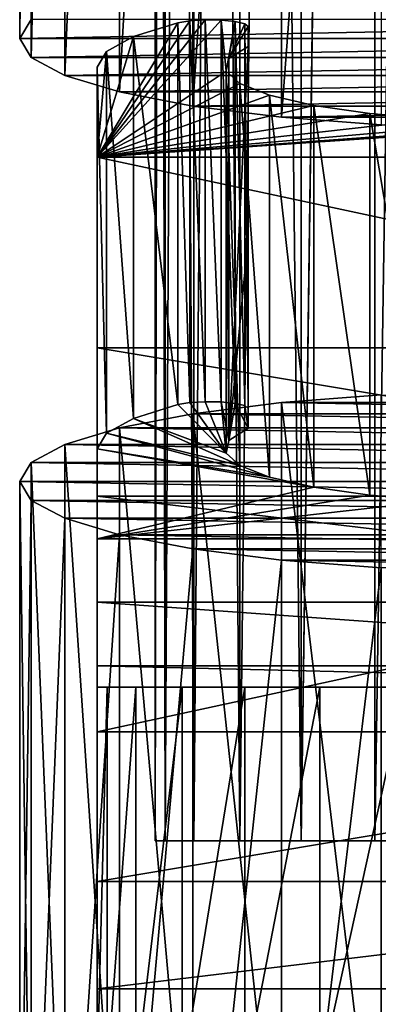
# Model space of a CAD drawing. Header units: millimetres. Extents: x -25 to 79, y -375 to 543.
# Tile 19 of 29: x -13.5 to -4.25, y 297.84 to 323.24. Entities that reach past the tile are written whole.
import ezdxf

# ---------------------------------------------------------------- set-up
doc = ezdxf.new("R2010")
doc.units = ezdxf.units.MM
doc.header["$LTSCALE"] = 65.185185
for name, color, linetype in [('34', 7, 'CONTINUOUS'), ('55', 7, 'CONTINUOUS'), ('56', 7, 'CONTINUOUS'), ('57', 7, 'CONTINUOUS'), ('59', 7, 'CONTINUOUS'), ('60', 7, 'CONTINUOUS'), ('61', 7, 'CONTINUOUS'), ('62', 7, 'CONTINUOUS'), ('63', 7, 'CONTINUOUS'), ('64', 7, 'CONTINUOUS'), ('66', 7, 'CONTINUOUS'), ('67', 7, 'CONTINUOUS'), ('70', 7, 'CONTINUOUS'), ('71', 7, 'CONTINUOUS'), ('72', 7, 'CONTINUOUS'), ('73', 7, 'CONTINUOUS'), ('74', 7, 'CONTINUOUS'), ('75', 7, 'CONTINUOUS')]:
    doc.layers.add(name, color=color, linetype=linetype)

msp = doc.modelspace()

# ---------------------------------------------------------------- linework, layer by layer
at = {"layer": '34', "color": 7, "linetype": 'CONTINUOUS', "true_color": 0x00000b}
for points in [[(-10, 441.605, -0.013), (-9.746, 441.605, -2.241), (-9.749, 302.065, -2.225), (-10, 441.605, -0.013)], [(-9.752, 441.605, 2.214), (-10, 441.605, -0.013), (-10, 302.065), (-9.752, 441.605, 2.214)], [(-10, 302.065), (-10, 441.605, -0.013), (-9.749, 302.065, -2.225), (-10, 302.065)], [(-9.749, 302.065, 2.225), (-9.752, 441.605, 2.214), (-10, 302.065), (-9.749, 302.065, 2.225)], [(-9.014, 441.605, 4.331), (-9.752, 441.605, 2.214), (-9.749, 302.065, 2.225), (-9.014, 441.605, 4.331)], [(-9.749, 302.065, -2.225), (-9.746, 441.605, -2.241), (-9.01, 302.065, -4.339), (-9.749, 302.065, -2.225)], [(-9.01, 302.065, 4.339), (-9.014, 441.605, 4.331), (-9.749, 302.065, 2.225), (-9.01, 302.065, 4.339)], [(-9.746, 441.605, -2.241), (-9.002, 441.605, -4.355), (-9.01, 302.065, -4.339), (-9.746, 441.605, -2.241)], [(-7.823, 441.605, 6.23), (-9.014, 441.605, 4.331), (-9.01, 302.065, 4.339), (-7.823, 441.605, 6.23)], [(-9.01, 302.065, -4.339), (-9.002, 441.605, -4.355), (-7.818, 302.065, -6.235), (-9.01, 302.065, -4.339)], [(-7.818, 302.065, 6.235), (-7.823, 441.605, 6.23), (-9.01, 302.065, 4.339), (-7.818, 302.065, 6.235)], [(-9.002, 441.605, -4.355), (-7.806, 441.605, -6.251), (-7.818, 302.065, -6.235), (-9.002, 441.605, -4.355)], [(-6.238, 441.605, 7.816), (-7.823, 441.605, 6.23), (-7.818, 302.065, 6.235), (-6.238, 441.605, 7.816)], [(-7.818, 302.065, -6.235), (-7.806, 441.605, -6.251), (-6.235, 302.065, -7.818), (-7.818, 302.065, -6.235)], [(-6.235, 302.065, 7.818), (-6.238, 441.605, 7.816), (-7.818, 302.065, 6.235), (-6.235, 302.065, 7.818)], [(-7.806, 441.605, -6.251), (-6.217, 441.605, -7.832), (-6.235, 302.065, -7.818), (-7.806, 441.605, -6.251)], [(-4.341, 441.605, 9.009), (-6.238, 441.605, 7.816), (-6.235, 302.065, 7.818), (-4.341, 441.605, 9.009)], [(-6.217, 441.605, -7.832), (-4.317, 441.605, -9.02), (-6.235, 302.065, -7.818), (-6.217, 441.605, -7.832)], [(-6.235, 302.065, -7.818), (-4.317, 441.605, -9.02), (-4.339, 302.065, -9.01), (-6.235, 302.065, -7.818)], [(-4.339, 302.065, 9.01), (-4.341, 441.605, 9.009), (-6.235, 302.065, 7.818), (-4.339, 302.065, 9.01)], [(-2.225, 441.605, 9.749), (-4.341, 441.605, 9.009), (-2.225, 302.065, 9.749), (-2.225, 441.605, 9.749)], [(-2.225, 302.065, 9.749), (-4.341, 441.605, 9.009), (-4.339, 302.065, 9.01), (-2.225, 302.065, 9.749)], [(-4.317, 441.605, -9.02), (-2.199, 441.605, -9.755), (-4.339, 302.065, -9.01), (-4.317, 441.605, -9.02)], [(-4.339, 302.065, -9.01), (-2.199, 441.605, -9.755), (-2.225, 302.065, -9.749), (-4.339, 302.065, -9.01)]]:
    msp.add_3dface(points, dxfattribs=at)
at = {"layer": '55', "color": 7, "linetype": 'CONTINUOUS', "true_color": 0xa2afbf}
for points in [[(-11.5, 306.025, 29), (11.5, 306.025, 29), (11.5, 306.025), (-11.5, 306.025, 29)], [(-11.5, 306.025), (-11.5, 306.025, 29), (11.5, 306.025), (-11.5, 306.025)], [(-11.244, 306.025, -2.408), (-11.5, 306.025), (11.244, 306.025, -2.408), (-11.244, 306.025, -2.408)], [(11.244, 306.025, -2.408), (-11.5, 306.025), (11.5, 306.025), (11.244, 306.025, -2.408)], [(-10.506, 306.025, -4.673), (-11.244, 306.025, -2.408), (10.506, 306.025, -4.673), (-10.506, 306.025, -4.673)], [(10.506, 306.025, -4.673), (-11.244, 306.025, -2.408), (11.244, 306.025, -2.408), (10.506, 306.025, -4.673)], [(-9.304, 306.025, -6.76), (-10.506, 306.025, -4.673), (9.304, 306.025, -6.76), (-9.304, 306.025, -6.76)], [(9.304, 306.025, -6.76), (-10.506, 306.025, -4.673), (10.506, 306.025, -4.673), (9.304, 306.025, -6.76)], [(-7.69, 306.025, -8.548), (-9.304, 306.025, -6.76), (7.69, 306.025, -8.548), (-7.69, 306.025, -8.548)], [(7.69, 306.025, -8.548), (-9.304, 306.025, -6.76), (9.304, 306.025, -6.76), (7.69, 306.025, -8.548)], [(-5.753, 306.025, -9.955), (-7.69, 306.025, -8.548), (5.753, 306.025, -9.955), (-5.753, 306.025, -9.955)], [(5.753, 306.025, -9.955), (-7.69, 306.025, -8.548), (7.69, 306.025, -8.548), (5.753, 306.025, -9.955)], [(-3.554, 306.025, -10.937), (-5.753, 306.025, -9.955), (3.554, 306.025, -10.937), (-3.554, 306.025, -10.937)], [(3.554, 306.025, -10.937), (-5.753, 306.025, -9.955), (5.753, 306.025, -9.955), (3.554, 306.025, -10.937)]]:
    msp.add_3dface(points, dxfattribs=at)
at = {"layer": '56', "color": 7, "linetype": 'CONTINUOUS', "true_color": 0xa2afbf}
for points in [[(-11.5, 312.171, 200.182), (-11.5, 322.019, 198.445), (-11.5, 309.85, 187.02), (-11.5, 312.171, 200.182)], [(-11.5, 309.85, 187.02), (-11.5, 322.019, 198.445), (-11.5, 319.698, 185.283), (-11.5, 309.85, 187.02)], [(-11.5, 304.877, 155.609), (-11.5, 309.85, 187.02), (-11.5, 319.698, 185.283), (-11.5, 304.877, 155.609)], [(-11.5, 314.78, 154.218), (-11.5, 304.877, 155.609), (-11.5, 319.698, 185.283), (-11.5, 314.78, 154.218)], [(-11.5, 301.008, 124.102), (-11.5, 304.877, 155.609), (-11.5, 314.78, 154.218), (-11.5, 301.008, 124.102)], [(-11.5, 310.954, 123.057), (-11.5, 301.008, 124.102), (-11.5, 314.78, 154.218), (-11.5, 310.954, 123.057)], [(-11.5, 298.243, 92.498), (-11.5, 301.008, 124.102), (-11.5, 310.954, 123.057), (-11.5, 298.243, 92.498)], [(-11.5, 308.219, 91.8), (-11.5, 298.243, 92.498), (-11.5, 310.954, 123.057), (-11.5, 308.219, 91.8)], [(-11.5, 296.582, 60.797), (-11.5, 298.243, 92.498), (-11.5, 308.219, 91.8), (-11.5, 296.582, 60.797)], [(-11.5, 306.576, 60.448), (-11.5, 296.582, 60.797), (-11.5, 308.219, 91.8), (-11.5, 306.576, 60.448)], [(-11.5, 306.025, 29), (-11.5, 296.582, 60.797), (-11.5, 306.576, 60.448), (-11.5, 306.025, 29)], [(-11.5, 296.025), (-11.5, 296.025, 29), (-11.5, 306.025), (-11.5, 296.025)], [(-11.5, 296.025, 29), (-11.5, 306.025, 29), (-11.5, 306.025), (-11.5, 296.025, 29)], [(-11.5, 306.025, 29), (-11.5, 296.025, 29), (-11.5, 296.582, 60.797), (-11.5, 306.025, 29)]]:
    msp.add_3dface(points, dxfattribs=at)
at = {"layer": '57', "color": 7, "linetype": 'CONTINUOUS', "true_color": 0xa2afbf}
for points in [[(-10.564, 322.807, 202.917), (-9.419, 313.316, 206.679), (-9.419, 323.165, 204.943), (-10.564, 322.807, 202.917)], [(-11.258, 322.425, 200.751), (-10.564, 312.959, 204.654), (-10.564, 322.807, 202.917), (-11.258, 322.425, 200.751)], [(-10.564, 312.959, 204.654), (-9.419, 313.316, 206.679), (-10.564, 322.807, 202.917), (-10.564, 312.959, 204.654)], [(-11.5, 322.019, 198.445), (-11.258, 312.577, 202.488), (-11.258, 322.425, 200.751), (-11.5, 322.019, 198.445)], [(-11.258, 312.577, 202.488), (-10.564, 312.959, 204.654), (-11.258, 322.425, 200.751), (-11.258, 312.577, 202.488)], [(-11.5, 322.019, 198.445), (-11.5, 312.171, 200.182), (-11.258, 312.577, 202.488), (-11.5, 322.019, 198.445)]]:
    msp.add_3dface(points, dxfattribs=at)
at = {"layer": '59', "color": 7, "linetype": 'CONTINUOUS', "true_color": 0xa2afbf}
for points in [[(-11.244, 296.025, -2.408), (-11.5, 296.025), (-11.244, 306.025, -2.408), (-11.244, 296.025, -2.408)], [(-11.5, 296.025), (-11.5, 306.025), (-11.244, 306.025, -2.408), (-11.5, 296.025)], [(-10.506, 296.025, -4.673), (-11.244, 296.025, -2.408), (-10.506, 306.025, -4.673), (-10.506, 296.025, -4.673)], [(-11.244, 296.025, -2.408), (-11.244, 306.025, -2.408), (-10.506, 306.025, -4.673), (-11.244, 296.025, -2.408)], [(-9.304, 296.025, -6.76), (-10.506, 296.025, -4.673), (-9.304, 306.025, -6.76), (-9.304, 296.025, -6.76)], [(-10.506, 296.025, -4.673), (-10.506, 306.025, -4.673), (-9.304, 306.025, -6.76), (-10.506, 296.025, -4.673)], [(-7.69, 296.025, -8.548), (-9.304, 296.025, -6.76), (-7.69, 306.025, -8.548), (-7.69, 296.025, -8.548)], [(-9.304, 296.025, -6.76), (-9.304, 306.025, -6.76), (-7.69, 306.025, -8.548), (-9.304, 296.025, -6.76)], [(-5.753, 296.025, -9.955), (-7.69, 296.025, -8.548), (-5.753, 306.025, -9.955), (-5.753, 296.025, -9.955)], [(-7.69, 296.025, -8.548), (-7.69, 306.025, -8.548), (-5.753, 306.025, -9.955), (-7.69, 296.025, -8.548)], [(-3.554, 296.025, -10.937), (-5.753, 296.025, -9.955), (-3.554, 306.025, -10.937), (-3.554, 296.025, -10.937)], [(-5.753, 296.025, -9.955), (-5.753, 306.025, -9.955), (-3.554, 306.025, -10.937), (-5.753, 296.025, -9.955)]]:
    msp.add_3dface(points, dxfattribs=at)
at = {"layer": '60', "color": 7, "linetype": 'CONTINUOUS', "true_color": 0xa2afbf}
for points in [[(-9.419, 313.316, 206.679), (-10.564, 312.959, 204.654), (-8.175, 312.064, 199.579), (-9.419, 313.316, 206.679)], [(-9.109, 313.366, 206.962), (-9.419, 313.316, 206.679), (-8.175, 312.064, 199.579), (-9.109, 313.366, 206.962)], [(-8.714, 313.389, 207.091), (-9.109, 313.366, 206.962), (-8.175, 312.064, 199.579), (-8.714, 313.389, 207.091)], [(-8.299, 313.382, 207.052), (-8.714, 313.389, 207.091), (-8.175, 312.064, 199.579), (-8.299, 313.382, 207.052)], [(-7.936, 313.346, 206.849), (-8.299, 313.382, 207.052), (-8.103, 312.388, 201.416), (-7.936, 313.346, 206.849)], [(-8.103, 312.388, 201.416), (-8.299, 313.382, 207.052), (-8.175, 312.064, 199.579), (-8.103, 312.388, 201.416)], [(-7.6, 312.705, 203.214), (-7.936, 313.346, 206.849), (-8.103, 312.388, 201.416), (-7.6, 312.705, 203.214)], [(-7.689, 313.288, 206.52), (-7.936, 313.346, 206.849), (-7.6, 312.705, 203.214), (-7.689, 313.288, 206.52)], [(-7.6, 313.217, 206.114), (-7.689, 313.288, 206.52), (-7.6, 312.705, 203.214), (-7.6, 313.217, 206.114)], [(-10.564, 312.959, 204.654), (-11.258, 312.577, 202.488), (-7.822, 311.744, 197.76), (-10.564, 312.959, 204.654)], [(-8.175, 312.064, 199.579), (-10.564, 312.959, 204.654), (-7.822, 311.744, 197.76), (-8.175, 312.064, 199.579)], [(-11.258, 312.577, 202.488), (-11.5, 312.171, 200.182), (-7.051, 311.444, 196.06), (-11.258, 312.577, 202.488)], [(-7.822, 311.744, 197.76), (-11.258, 312.577, 202.488), (-7.051, 311.444, 196.06), (-7.822, 311.744, 197.76)], [(-11.5, 312.171, 200.182), (-11.5, 309.85, 187.02), (-5.912, 311.185, 194.589), (-11.5, 312.171, 200.182)], [(-7.051, 311.444, 196.06), (-11.5, 312.171, 200.182), (-5.912, 311.185, 194.589), (-7.051, 311.444, 196.06)], [(-5.912, 311.185, 194.589), (-11.5, 309.85, 187.02), (-4.466, 310.977, 193.41), (-5.912, 311.185, 194.589)], [(-4.466, 310.977, 193.41), (-11.5, 309.85, 187.02), (-2.775, 310.831, 192.583), (-4.466, 310.977, 193.41)], [(-11.5, 309.85, 187.02), (11.5, 309.85, 187.02), (-2.775, 310.831, 192.583), (-11.5, 309.85, 187.02)]]:
    msp.add_3dface(points, dxfattribs=at)
at = {"layer": '61', "color": 7, "linetype": 'CONTINUOUS', "true_color": 0xa2afbf}
for points in [[(-8.299, 323.23, 205.315), (-11.5, 319.698, 185.283), (-8.714, 323.237, 205.355), (-8.299, 323.23, 205.315)], [(-8.714, 323.237, 205.355), (-11.5, 319.698, 185.283), (-9.109, 323.214, 205.225), (-8.714, 323.237, 205.355)], [(-8.175, 321.913, 197.843), (-11.5, 319.698, 185.283), (-8.299, 323.23, 205.315), (-8.175, 321.913, 197.843)], [(-11.5, 319.698, 185.283), (-9.419, 323.165, 204.943), (-9.109, 323.214, 205.225), (-11.5, 319.698, 185.283)], [(-11.5, 319.698, 185.283), (-10.564, 322.807, 202.917), (-9.419, 323.165, 204.943), (-11.5, 319.698, 185.283)], [(-7.936, 323.195, 205.113), (-8.175, 321.913, 197.843), (-8.299, 323.23, 205.315), (-7.936, 323.195, 205.113)], [(-8.103, 322.237, 199.68), (-8.175, 321.913, 197.843), (-7.936, 323.195, 205.113), (-8.103, 322.237, 199.68)], [(-7.689, 323.136, 204.783), (-8.103, 322.237, 199.68), (-7.936, 323.195, 205.113), (-7.689, 323.136, 204.783)], [(-7.6, 323.065, 204.378), (-8.103, 322.237, 199.68), (-7.689, 323.136, 204.783), (-7.6, 323.065, 204.378)], [(-7.6, 322.553, 201.477), (-8.103, 322.237, 199.68), (-7.6, 323.065, 204.378), (-7.6, 322.553, 201.477)], [(-11.5, 319.698, 185.283), (-11.258, 322.425, 200.751), (-10.564, 322.807, 202.917), (-11.5, 319.698, 185.283)], [(-11.5, 319.698, 185.283), (-11.5, 322.019, 198.445), (-11.258, 322.425, 200.751), (-11.5, 319.698, 185.283)], [(-7.822, 321.592, 196.023), (-11.5, 319.698, 185.283), (-8.175, 321.913, 197.843), (-7.822, 321.592, 196.023)], [(-7.051, 321.292, 194.324), (-11.5, 319.698, 185.283), (-7.822, 321.592, 196.023), (-7.051, 321.292, 194.324)], [(-5.912, 321.033, 192.852), (-11.5, 319.698, 185.283), (-7.051, 321.292, 194.324), (-5.912, 321.033, 192.852)], [(-4.466, 320.825, 191.674), (-11.5, 319.698, 185.283), (-5.912, 321.033, 192.852), (-4.466, 320.825, 191.674)], [(-2.775, 320.679, 190.846), (-11.5, 319.698, 185.283), (-4.466, 320.825, 191.674), (-2.775, 320.679, 190.846)], [(11.5, 319.698, 185.283), (-11.5, 319.698, 185.283), (2.769, 320.679, 190.844), (11.5, 319.698, 185.283)], [(2.769, 320.679, 190.844), (-11.5, 319.698, 185.283), (0.935, 320.604, 190.424), (2.769, 320.679, 190.844)], [(-0.941, 320.605, 190.425), (-11.5, 319.698, 185.283), (-2.775, 320.679, 190.846), (-0.941, 320.605, 190.425)], [(0.935, 320.604, 190.424), (-11.5, 319.698, 185.283), (-0.941, 320.605, 190.425), (0.935, 320.604, 190.424)]]:
    msp.add_3dface(points, dxfattribs=at)
at = {"layer": '62', "color": 7, "linetype": 'CONTINUOUS', "true_color": 0xa2afbf}
for points in [[(-11.5, 314.78, 154.218), (-11.5, 319.698, 185.283), (11.5, 314.78, 154.218), (-11.5, 314.78, 154.218)], [(-11.5, 319.698, 185.283), (11.5, 319.698, 185.283), (11.5, 314.78, 154.218), (-11.5, 319.698, 185.283)], [(-11.5, 310.954, 123.057), (-11.5, 314.78, 154.218), (11.5, 310.954, 123.057), (-11.5, 310.954, 123.057)], [(-11.5, 314.78, 154.218), (11.5, 314.78, 154.218), (11.5, 310.954, 123.057), (-11.5, 314.78, 154.218)], [(-11.5, 308.219, 91.8), (-11.5, 310.954, 123.057), (11.5, 308.219, 91.8), (-11.5, 308.219, 91.8)], [(-11.5, 310.954, 123.057), (11.5, 310.954, 123.057), (11.5, 308.219, 91.8), (-11.5, 310.954, 123.057)], [(-11.5, 306.576, 60.448), (-11.5, 308.219, 91.8), (11.5, 306.576, 60.448), (-11.5, 306.576, 60.448)], [(-11.5, 308.219, 91.8), (11.5, 308.219, 91.8), (11.5, 306.576, 60.448), (-11.5, 308.219, 91.8)], [(11.5, 306.025, 29), (-11.5, 306.025, 29), (-11.5, 306.576, 60.448), (11.5, 306.025, 29)], [(11.5, 306.025, 29), (-11.5, 306.576, 60.448), (11.5, 306.576, 60.448), (11.5, 306.025, 29)]]:
    msp.add_3dface(points, dxfattribs=at)
at = {"layer": '63', "color": 7, "linetype": 'CONTINUOUS', "true_color": 0xa2afbf}
for points in [[(-11.5, 309.85, 187.02), (-11.5, 304.877, 155.609), (11.5, 309.85, 187.02), (-11.5, 309.85, 187.02)], [(-11.5, 304.877, 155.609), (11.5, 304.877, 155.609), (11.5, 309.85, 187.02), (-11.5, 304.877, 155.609)], [(-11.5, 304.877, 155.609), (-11.5, 301.008, 124.102), (11.5, 304.877, 155.609), (-11.5, 304.877, 155.609)], [(-11.5, 301.008, 124.102), (11.5, 301.008, 124.102), (11.5, 304.877, 155.609), (-11.5, 301.008, 124.102)], [(-11.5, 301.008, 124.102), (-11.5, 298.243, 92.498), (11.5, 301.008, 124.102), (-11.5, 301.008, 124.102)], [(-11.5, 298.243, 92.498), (11.5, 298.243, 92.498), (11.5, 301.008, 124.102), (-11.5, 298.243, 92.498)], [(-11.5, 298.243, 92.498), (-11.5, 296.582, 60.797), (11.5, 298.243, 92.498), (-11.5, 298.243, 92.498)], [(-11.5, 296.582, 60.797), (11.5, 296.582, 60.797), (11.5, 298.243, 92.498), (-11.5, 296.582, 60.797)]]:
    msp.add_3dface(points, dxfattribs=at)
at = {"layer": '64', "color": 7, "linetype": 'CONTINUOUS', "true_color": 0xa2afbf}
for points in [[(-7.6, 313.217, 206.114), (-7.6, 322.553, 201.477), (-7.6, 323.065, 204.378), (-7.6, 313.217, 206.114)], [(-7.6, 322.553, 201.477), (-7.6, 313.217, 206.114), (-7.6, 317.629, 202.346), (-7.6, 322.553, 201.477)], [(-7.6, 313.217, 206.114), (-7.6, 312.705, 203.214), (-7.6, 317.629, 202.346), (-7.6, 313.217, 206.114)]]:
    msp.add_3dface(points, dxfattribs=at)
at = {"layer": '66', "color": 7, "linetype": 'CONTINUOUS', "true_color": 0xa2afbf}
for points in [[(-8.103, 312.388, 201.416), (-8.103, 322.237, 199.68), (-7.6, 322.553, 201.477), (-8.103, 312.388, 201.416)], [(-8.103, 312.388, 201.416), (-7.6, 322.553, 201.477), (-7.6, 317.629, 202.346), (-8.103, 312.388, 201.416)], [(-8.103, 312.388, 201.416), (-8.175, 312.064, 199.579), (-8.103, 322.237, 199.68), (-8.103, 312.388, 201.416)], [(-8.175, 312.064, 199.579), (-8.175, 321.913, 197.843), (-8.103, 322.237, 199.68), (-8.175, 312.064, 199.579)], [(-8.175, 312.064, 199.579), (-7.822, 311.744, 197.76), (-8.175, 321.913, 197.843), (-8.175, 312.064, 199.579)], [(-7.822, 311.744, 197.76), (-7.822, 321.592, 196.023), (-8.175, 321.913, 197.843), (-7.822, 311.744, 197.76)], [(-7.822, 311.744, 197.76), (-7.051, 311.444, 196.06), (-7.822, 321.592, 196.023), (-7.822, 311.744, 197.76)], [(-7.051, 311.444, 196.06), (-7.051, 321.292, 194.324), (-7.822, 321.592, 196.023), (-7.051, 311.444, 196.06)], [(-7.051, 311.444, 196.06), (-5.912, 311.185, 194.589), (-7.051, 321.292, 194.324), (-7.051, 311.444, 196.06)], [(-5.912, 311.185, 194.589), (-5.912, 321.033, 192.852), (-7.051, 321.292, 194.324), (-5.912, 311.185, 194.589)], [(-5.912, 311.185, 194.589), (-4.466, 310.977, 193.41), (-5.912, 321.033, 192.852), (-5.912, 311.185, 194.589)], [(-4.466, 310.977, 193.41), (-4.466, 320.825, 191.674), (-5.912, 321.033, 192.852), (-4.466, 310.977, 193.41)], [(-4.466, 310.977, 193.41), (-2.775, 310.831, 192.583), (-4.466, 320.825, 191.674), (-4.466, 310.977, 193.41)], [(-2.775, 310.831, 192.583), (-2.775, 320.679, 190.846), (-4.466, 320.825, 191.674), (-2.775, 310.831, 192.583)], [(-7.6, 312.705, 203.214), (-8.103, 312.388, 201.416), (-7.6, 317.629, 202.346), (-7.6, 312.705, 203.214)]]:
    msp.add_3dface(points, dxfattribs=at)
at = {"layer": '67', "color": 7, "linetype": 'CONTINUOUS', "true_color": 0xa2afbf}
for points in [[(-9.419, 323.165, 204.943), (-9.109, 313.366, 206.962), (-9.109, 323.214, 205.225), (-9.419, 323.165, 204.943)], [(-9.419, 323.165, 204.943), (-9.419, 313.316, 206.679), (-9.109, 313.366, 206.962), (-9.419, 323.165, 204.943)], [(-8.714, 313.389, 207.091), (-8.714, 323.237, 205.355), (-9.109, 323.214, 205.225), (-8.714, 313.389, 207.091)], [(-9.109, 313.366, 206.962), (-8.714, 313.389, 207.091), (-9.109, 323.214, 205.225), (-9.109, 313.366, 206.962)], [(-8.714, 313.389, 207.091), (-8.299, 313.382, 207.052), (-8.714, 323.237, 205.355), (-8.714, 313.389, 207.091)], [(-8.299, 313.382, 207.052), (-8.299, 323.23, 205.315), (-8.714, 323.237, 205.355), (-8.299, 313.382, 207.052)], [(-8.299, 313.382, 207.052), (-7.936, 313.346, 206.849), (-8.299, 323.23, 205.315), (-8.299, 313.382, 207.052)], [(-7.936, 313.346, 206.849), (-7.936, 323.195, 205.113), (-8.299, 323.23, 205.315), (-7.936, 313.346, 206.849)], [(-7.936, 313.346, 206.849), (-7.689, 313.288, 206.52), (-7.936, 323.195, 205.113), (-7.936, 313.346, 206.849)], [(-7.689, 313.288, 206.52), (-7.689, 323.136, 204.783), (-7.936, 323.195, 205.113), (-7.689, 313.288, 206.52)], [(-7.689, 313.288, 206.52), (-7.6, 313.217, 206.114), (-7.689, 323.136, 204.783), (-7.689, 313.288, 206.52)], [(-7.6, 313.217, 206.114), (-7.6, 323.065, 204.378), (-7.689, 323.136, 204.783), (-7.6, 313.217, 206.114)]]:
    msp.add_3dface(points, dxfattribs=at)
at = {"layer": '70', "color": 7, "linetype": 'CONTINUOUS', "true_color": 0xa2afbf}
for points in [[(-6.746, 313.364, 211.843), (-4.174, 291.897, 216.791), (-4.174, 313.563, 212.971), (-6.746, 313.364, 211.843)], [(-9.032, 313.076, 210.21), (-6.746, 291.698, 215.663), (-6.746, 313.364, 211.843), (-9.032, 313.076, 210.21)], [(-6.746, 291.698, 215.663), (-4.174, 291.897, 216.791), (-6.746, 313.364, 211.843), (-6.746, 291.698, 215.663)], [(-10.925, 312.711, 208.138), (-9.032, 291.41, 214.031), (-9.032, 313.076, 210.21), (-10.925, 312.711, 208.138)], [(-9.032, 291.41, 214.031), (-6.746, 291.698, 215.663), (-9.032, 313.076, 210.21), (-9.032, 291.41, 214.031)], [(-12.332, 312.287, 205.734), (-10.925, 291.045, 211.959), (-10.925, 312.711, 208.138), (-12.332, 312.287, 205.734)], [(-10.925, 291.045, 211.959), (-9.032, 291.41, 214.031), (-10.925, 312.711, 208.138), (-10.925, 291.045, 211.959)], [(-13.202, 311.823, 203.105), (-12.332, 290.621, 209.555), (-12.332, 312.287, 205.734), (-13.202, 311.823, 203.105)], [(-12.332, 290.621, 209.555), (-10.925, 291.045, 211.959), (-12.332, 312.287, 205.734), (-12.332, 290.621, 209.555)], [(-13.5, 311.334, 200.329), (-13.202, 290.157, 206.925), (-13.202, 311.823, 203.105), (-13.5, 311.334, 200.329)], [(-13.202, 290.157, 206.925), (-12.332, 290.621, 209.555), (-13.202, 311.823, 203.105), (-13.202, 290.157, 206.925)], [(-13.5, 289.668, 204.149), (-13.202, 290.157, 206.925), (-13.5, 311.334, 200.329), (-13.5, 289.668, 204.149)]]:
    msp.add_3dface(points, dxfattribs=at)
at = {"layer": '71', "color": 7, "linetype": 'CONTINUOUS', "true_color": 0xa2afbf}
for points in [[(-6.746, 313.364, 211.843), (-4.174, 313.563, 212.971), (6.746, 313.364, 211.843), (-6.746, 313.364, 211.843)], [(-9.032, 313.076, 210.21), (-6.746, 313.364, 211.843), (9.032, 313.076, 210.21), (-9.032, 313.076, 210.21)], [(-6.746, 313.364, 211.843), (6.746, 313.364, 211.843), (9.032, 313.076, 210.21), (-6.746, 313.364, 211.843)], [(-10.925, 312.711, 208.138), (-9.032, 313.076, 210.21), (10.925, 312.711, 208.138), (-10.925, 312.711, 208.138)], [(-9.032, 313.076, 210.21), (9.032, 313.076, 210.21), (10.925, 312.711, 208.138), (-9.032, 313.076, 210.21)], [(-12.332, 312.287, 205.734), (-10.925, 312.711, 208.138), (12.332, 312.287, 205.734), (-12.332, 312.287, 205.734)], [(-10.925, 312.711, 208.138), (10.925, 312.711, 208.138), (12.332, 312.287, 205.734), (-10.925, 312.711, 208.138)], [(-13.202, 311.823, 203.105), (-12.332, 312.287, 205.734), (13.202, 311.823, 203.105), (-13.202, 311.823, 203.105)], [(-12.332, 312.287, 205.734), (12.332, 312.287, 205.734), (13.202, 311.823, 203.105), (-12.332, 312.287, 205.734)], [(13.5, 311.334, 200.329), (-13.5, 311.334, 200.329), (-13.202, 311.823, 203.105), (13.5, 311.334, 200.329)], [(13.5, 311.334, 200.329), (-13.202, 311.823, 203.105), (13.202, 311.823, 203.105), (13.5, 311.334, 200.329)], [(-13.5, 311.334, 200.329), (13.5, 311.334, 200.329), (13.202, 310.844, 197.553), (-13.5, 311.334, 200.329)], [(-13.202, 310.844, 197.553), (-13.5, 311.334, 200.329), (13.202, 310.844, 197.553), (-13.202, 310.844, 197.553)], [(-12.331, 310.38, 194.923), (-13.202, 310.844, 197.553), (12.331, 310.38, 194.924), (-12.331, 310.38, 194.923)], [(12.331, 310.38, 194.924), (-13.202, 310.844, 197.553), (13.202, 310.844, 197.553), (12.331, 310.38, 194.924)], [(-10.924, 309.956, 192.519), (-12.331, 310.38, 194.923), (10.924, 309.957, 192.52), (-10.924, 309.956, 192.519)], [(10.924, 309.957, 192.52), (-12.331, 310.38, 194.923), (12.331, 310.38, 194.924), (10.924, 309.957, 192.52)], [(9.031, 309.591, 190.448), (-10.924, 309.956, 192.519), (10.924, 309.957, 192.52), (9.031, 309.591, 190.448)], [(-9.031, 309.591, 190.447), (-10.924, 309.956, 192.519), (9.031, 309.591, 190.448), (-9.031, 309.591, 190.447)], [(-6.745, 309.303, 188.815), (-9.031, 309.591, 190.447), (6.746, 309.303, 188.815), (-6.745, 309.303, 188.815)], [(6.746, 309.303, 188.815), (-9.031, 309.591, 190.447), (9.031, 309.591, 190.448), (6.746, 309.303, 188.815)], [(-4.173, 309.105, 187.687), (-6.745, 309.303, 188.815), (4.174, 309.105, 187.688), (-4.173, 309.105, 187.687)], [(4.174, 309.105, 187.688), (-6.745, 309.303, 188.815), (6.746, 309.303, 188.815), (4.174, 309.105, 187.688)]]:
    msp.add_3dface(points, dxfattribs=at)
at = {"layer": '72', "color": 7, "linetype": 'CONTINUOUS', "true_color": 0xa2afbf}
for points in [[(-13.5, 289.668, 204.149), (-13.5, 311.334, 200.329), (-13.202, 310.844, 197.553), (-13.5, 289.668, 204.149)], [(-13.202, 289.178, 201.373), (-13.5, 289.668, 204.149), (-13.202, 310.844, 197.553), (-13.202, 289.178, 201.373)], [(-13.202, 289.178, 201.373), (-13.202, 310.844, 197.553), (-12.331, 310.38, 194.923), (-13.202, 289.178, 201.373)], [(-12.331, 288.715, 198.743), (-13.202, 289.178, 201.373), (-12.331, 310.38, 194.923), (-12.331, 288.715, 198.743)], [(-12.331, 288.715, 198.743), (-12.331, 310.38, 194.923), (-10.924, 309.956, 192.519), (-12.331, 288.715, 198.743)], [(-10.924, 288.291, 196.339), (-12.331, 288.715, 198.743), (-10.924, 309.956, 192.519), (-10.924, 288.291, 196.339)], [(-10.924, 288.291, 196.339), (-10.924, 309.956, 192.519), (-9.031, 309.591, 190.447), (-10.924, 288.291, 196.339)], [(-9.031, 287.925, 194.267), (-10.924, 288.291, 196.339), (-9.031, 309.591, 190.447), (-9.031, 287.925, 194.267)], [(-9.031, 287.925, 194.267), (-9.031, 309.591, 190.447), (-6.745, 309.303, 188.815), (-9.031, 287.925, 194.267)], [(-6.745, 287.638, 192.635), (-9.031, 287.925, 194.267), (-6.745, 309.303, 188.815), (-6.745, 287.638, 192.635)], [(-6.745, 287.638, 192.635), (-6.745, 309.303, 188.815), (-4.173, 309.105, 187.687), (-6.745, 287.638, 192.635)], [(-4.173, 287.439, 191.508), (-6.745, 287.638, 192.635), (-4.173, 309.105, 187.687), (-4.173, 287.439, 191.508)]]:
    msp.add_3dface(points, dxfattribs=at)
at = {"layer": '73', "color": 7, "linetype": 'CONTINUOUS', "true_color": 0xa2afbf}
for points in [[(-13.202, 323.247, 201.091), (-13.5, 322.757, 198.315), (13.202, 323.247, 201.091), (-13.202, 323.247, 201.091)], [(13.202, 323.247, 201.091), (-13.5, 322.757, 198.315), (13.5, 322.757, 198.315), (13.202, 323.247, 201.091)], [(13.5, 322.757, 198.315), (-13.5, 322.757, 198.315), (-13.202, 322.268, 195.539), (13.5, 322.757, 198.315)], [(13.202, 322.268, 195.539), (13.5, 322.757, 198.315), (-13.202, 322.268, 195.539), (13.202, 322.268, 195.539)], [(-12.332, 321.804, 192.91), (13.202, 322.268, 195.539), (-13.202, 322.268, 195.539), (-12.332, 321.804, 192.91)], [(12.332, 321.804, 192.91), (13.202, 322.268, 195.539), (-12.332, 321.804, 192.91), (12.332, 321.804, 192.91)], [(-10.925, 321.38, 190.506), (12.332, 321.804, 192.91), (-12.332, 321.804, 192.91), (-10.925, 321.38, 190.506)], [(10.925, 321.38, 190.506), (12.332, 321.804, 192.91), (-10.925, 321.38, 190.506), (10.925, 321.38, 190.506)], [(-9.032, 321.015, 188.434), (10.925, 321.38, 190.506), (-10.925, 321.38, 190.506), (-9.032, 321.015, 188.434)], [(9.032, 321.015, 188.434), (10.925, 321.38, 190.506), (-9.032, 321.015, 188.434), (9.032, 321.015, 188.434)], [(-6.746, 320.727, 186.801), (9.032, 321.015, 188.434), (-9.032, 321.015, 188.434), (-6.746, 320.727, 186.801)], [(6.746, 320.727, 186.801), (9.032, 321.015, 188.434), (-6.746, 320.727, 186.801), (6.746, 320.727, 186.801)], [(-4.174, 320.528, 185.673), (6.746, 320.727, 186.801), (-6.746, 320.727, 186.801), (-4.174, 320.528, 185.673)]]:
    msp.add_3dface(points, dxfattribs=at)
at = {"layer": '74', "color": 7, "linetype": 'CONTINUOUS', "true_color": 0xa2afbf}
for points in [[(-13.202, 356.736, 189.461), (-13.5, 322.757, 198.315), (-13.5, 357.226, 192.237), (-13.202, 356.736, 189.461)], [(-13.202, 322.268, 195.539), (-13.5, 322.757, 198.315), (-13.202, 356.736, 189.461), (-13.202, 322.268, 195.539)], [(-12.332, 356.273, 186.832), (-13.202, 322.268, 195.539), (-13.202, 356.736, 189.461), (-12.332, 356.273, 186.832)], [(-12.332, 321.804, 192.91), (-13.202, 322.268, 195.539), (-12.332, 356.273, 186.832), (-12.332, 321.804, 192.91)], [(-10.925, 355.849, 184.428), (-12.332, 321.804, 192.91), (-12.332, 356.273, 186.832), (-10.925, 355.849, 184.428)], [(-10.925, 321.38, 190.506), (-12.332, 321.804, 192.91), (-10.925, 355.849, 184.428), (-10.925, 321.38, 190.506)], [(-9.032, 355.483, 182.356), (-10.925, 321.38, 190.506), (-10.925, 355.849, 184.428), (-9.032, 355.483, 182.356)], [(-9.032, 321.015, 188.434), (-10.925, 321.38, 190.506), (-9.032, 355.483, 182.356), (-9.032, 321.015, 188.434)], [(-6.746, 355.195, 180.723), (-9.032, 321.015, 188.434), (-9.032, 355.483, 182.356), (-6.746, 355.195, 180.723)], [(-6.746, 320.727, 186.801), (-9.032, 321.015, 188.434), (-6.746, 355.195, 180.723), (-6.746, 320.727, 186.801)], [(-4.174, 354.997, 179.596), (-6.746, 320.727, 186.801), (-6.746, 355.195, 180.723), (-4.174, 354.997, 179.596)], [(-4.174, 320.528, 185.673), (-6.746, 320.727, 186.801), (-4.174, 354.997, 179.596), (-4.174, 320.528, 185.673)]]:
    msp.add_3dface(points, dxfattribs=at)
at = {"layer": '75', "color": 7, "linetype": 'CONTINUOUS', "true_color": 0xa2afbf}
msp.add_3dface([(-13.5, 322.757, 198.315), (-13.202, 323.247, 201.091), (-13.5, 357.226, 192.237), (-13.5, 322.757, 198.315)], dxfattribs=at)

doc.saveas('drawing.dxf')
